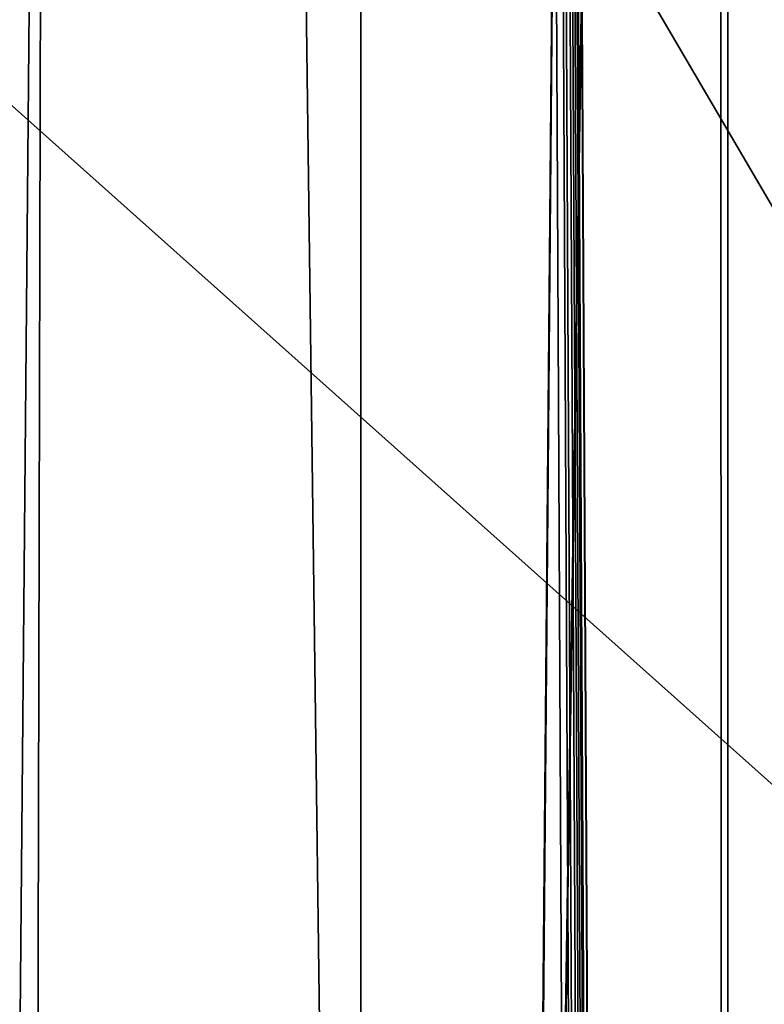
# Model space of a CAD drawing. Extents: x -11.8 to 11.8, y 0 to 23.7.
# Tile 42 of 52: x 7.3 to 9.1, y 13.2 to 15.6. Entities that reach past the tile are written whole.
import ezdxf

# ---------------------------------------------------------------- set-up
doc = ezdxf.new("R2010")
doc.units = 0
doc.layers.add('SHPM78Z54N_TRADECAD', color=7, linetype='CONTINUOUS')

msp = doc.modelspace()

# ---------------------------------------------------------------- linework, layer by layer
at = {"layer": 'SHPM78Z54N_TRADECAD'}
for points in [[(9.0164, 21.874, 33.0011), (10.8391, 22.9691, 33.0011), (10.8391, 3.9269, 33.0011), (9.0164, 4.4772, 33.0011)], [(7.92, 21.664, 33.3153), (8.13, 21.874, 33.1998), (8.13, 5.5233, 33.2927)], [(9.0043, 5.5195, 33.0972), (8.13, 5.5233, 33.2927), (8.13, 21.874, 33.1998), (8.996, 21.874, 33.0972)], [(9.0164, 4.4772, 33.0011), (9.0043, 5.5195, 33.0972), (8.996, 21.874, 33.0972), (9.0164, 21.874, 33.0011)], [(7.08, 20.669, 33.3321), (7.92, 21.664, 33.3153), (8.13, 5.5233, 33.2927), (6.5364, 10.5575, 33.8521)], [(-0.9744, 21.5017, 0.042), (-11.8433, 14.8549, 0.0397), (10.8391, 12.2355, 0.0397), (0.464, 21.5017, 0.0422)], [(0.464, 21.5017, 0.0422), (10.8391, 12.2355, 0.0397), (5.4114, 21.5017, 0.0432)], [(10.8391, 12.2355, 0.0397), (10.3045, 21.1022, 0.0442), (9.2604, 21.1124, 0.044), (5.4114, 21.5017, 0.0432)], [(7.2331, 4.8892, 33.0118), (7.3661, 19.801, 33.2468), (5.8951, 19.848, 33.2889), (5.8381, 4.9939, 33.2889)], [(7.3661, 19.801, 33.2468), (7.2331, 4.8892, 33.0118), (7.331, 4.8893, 33.0009)], [(7.2804, 12.7393, 33.8818), (7.2776, 19.8016, 33.8848), (8.6272, 19.7516, 33.737), (8.5088, 5.7928, 33.7334)], [(8.627, 19.7511, 32.9493), (7.3661, 19.801, 33.2468), (7.331, 4.8893, 33.0009), (8.4975, 4.8901, 32.9434)], [(9.1491, 4.8909, 32.9415), (9.4453, 19.7516, 32.9434), (8.7267, 19.7511, 32.9434), (8.4975, 4.8901, 32.9434)], [(8.7267, 19.7511, 32.9434), (8.627, 19.7511, 32.9493), (8.4975, 4.8901, 32.9434)], [(8.7269, 19.7516, 33.7334), (9.2409, 19.7516, 33.7334), (9.1675, 5.7975, 33.7316), (8.5088, 5.7928, 33.7334)], [(8.5088, 5.7928, 33.7334), (8.6272, 19.7516, 33.737), (8.7269, 19.7516, 33.7334)], [(6.8456, 16.9516, 34.1801), (8.6178, 17.3422, 33.9487), (8.6453, 11.8844, 33.9544), (6.8876, 11.8844, 34.2259)], [(8.6214, 11.885, 33.7773), (8.6383, 11.885, 33.7782), (8.6111, 17.3437, 33.7714), (8.5945, 17.3401, 33.7701)], [(8.6383, 11.885, 33.7782), (8.6547, 11.885, 33.786), (8.6271, 17.3471, 33.7797), (8.6111, 17.3437, 33.7714)], [(8.6614, 11.8844, 33.9488), (8.6453, 11.8844, 33.9544), (8.6178, 17.3422, 33.9487), (8.6335, 17.3457, 33.9434)], [(8.6547, 11.885, 33.786), (8.6667, 11.8849, 33.7998), (8.6388, 17.3494, 33.7937), (8.6271, 17.3471, 33.7797)], [(8.6751, 11.8844, 33.9366), (8.6614, 11.8844, 33.9488), (8.6335, 17.3457, 33.9434), (8.6469, 17.3489, 33.9316)], [(8.6667, 11.8849, 33.7998), (8.672, 11.8848, 33.8158), (8.644, 17.3503, 33.8098), (8.6388, 17.3494, 33.7937)], [(8.6838, 11.8845, 33.903), (8.6556, 17.3513, 33.8984), (8.644, 17.3503, 33.8098), (8.672, 11.8848, 33.8158)], [(8.6829, 11.8845, 33.9199), (8.6751, 11.8844, 33.9366), (8.6469, 17.3489, 33.9316), (8.6547, 17.3508, 33.9152)], [(8.6838, 11.8845, 33.903), (8.6829, 11.8845, 33.9199), (8.6547, 17.3508, 33.9152), (8.6556, 17.3513, 33.8984)], [(8.5945, 17.3401, 33.7701), (6.8232, 16.9497, 33.9702), (6.8657, 11.8857, 34.0159), (8.6214, 11.885, 33.7773)], [(10.8391, 12.2355, 0.0397), (-11.8433, 14.8549, 0.0397), (-11.8433, 4.581, 0.0397), (10.8391, 4.581, 0.0397)]]:
    msp.add_3dface(points, dxfattribs=at)

doc.saveas('drawing.dxf')
